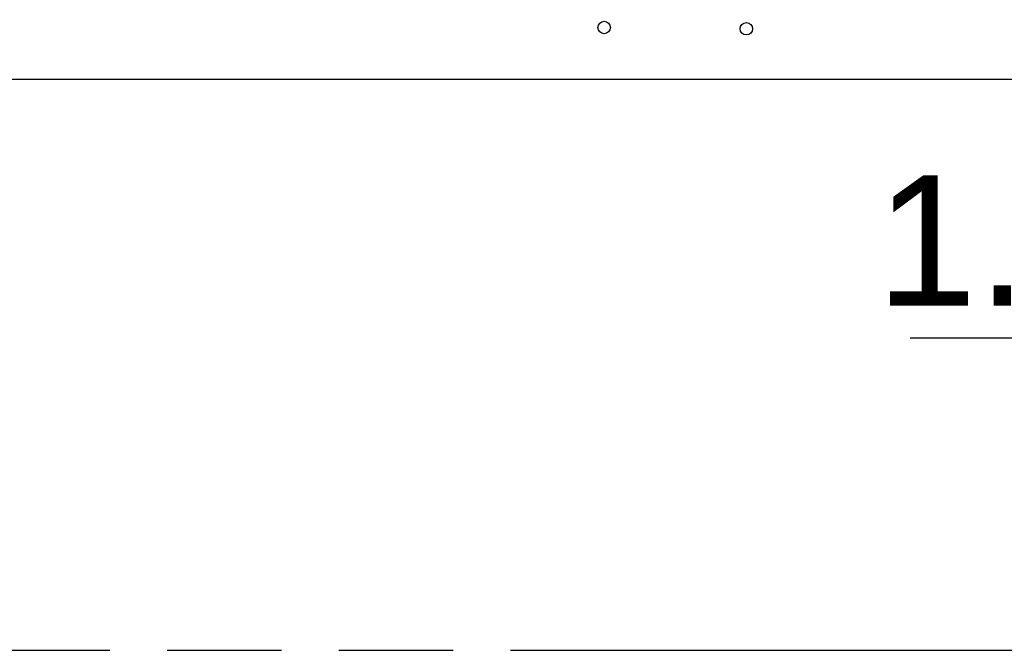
# Model space of a CAD drawing. Header units: millimetres. Extents: x 0 to 210, y 0 to 297.
# Tile 14 of 29: x 119 to 136, y 132 to 143. Entities that reach past the tile are written whole.
import ezdxf
from ezdxf.enums import TextEntityAlignment as Align

# ---------------------------------------------------------------- set-up
doc = ezdxf.new("R2010")
doc.units = ezdxf.units.MM
doc.header["$LTSCALE"] = 19.36
doc.linetypes.add('PHANTOM', pattern=[0.8, 0.45, -0.05, 0.1, -0.05, 0.1, -0.05])
doc.layers.get('0').update_dxf_attribs({"linetype": 'CONTINUOUS'})
doc.layers.add('DEFAULT_3', color=7, linetype='PHANTOM')
doc.layers.add('Z_DIM_2D', color=7, linetype='CONTINUOUS')
doc.styles.add('TEXTSTYLE_3', font='helveticaneueltw1g-ltcn.otf')
doc.dimstyles.new('DIMSTYLE_1', dxfattribs={"dimtxt": 2.2, "dimasz": 3.5, "dimexe": 1.5, "dimexo": 0, "dimgap": 0.55, "dimtad": 1, "dimlfac": 1.428571, "dimdsep": 46, "dimtxsty": 'TEXTSTYLE_3', "dimcen": 0.09, "dimclrt": 7, "dimadec": 0, "dimazin": 0, "dimtp": 0.1, "dimtm": 0.1, "dimtfac": 1, "dimtofl": 0, "dimtmove": 0, "dimatfit": 3, "dimfxl": 0, "dimtolj": 1, "dimarcsym": 0})

# ---------------------------------------------------------------- blocks, each defined once
blk = doc.blocks.new('*D7')
at = {"layer": 'Z_DIM_2D', "color": 7, "linetype": 'Continuous'}
for p, q in [((141.16, 144.415), (141.16, 136.158)), ((142.35, 142.035), (142.35, 136.158)), ((141.755, 137.658), (134.157, 137.658)), ((141.16, 137.658), (141.755, 137.658)), ((142.35, 137.658), (141.755, 137.658))]:
    blk.add_line(p, q, dxfattribs=at)
at = {"layer": 'Z_DIM_2D', "color": 7, "linetype": 'Continuous', "style": 'TEXTSTYLE_3'}
blk.add_text('1.7', height=2.2, dxfattribs=at).set_placement((137.851, 138.208), align=Align.RIGHT)
blk = doc.blocks.new('_NONE')

msp = doc.modelspace()

# ---------------------------------------------------------------- linework, layer by layer
at = {"color": 7, "linetype": 'Continuous'}
msp.add_line((54.8496, 142.035), (142.3496, 142.035), dxfattribs=at)
for centre in [(128.9796, 142.91), (131.3859, 142.8882)]:
    msp.add_circle(centre, 0.105, dxfattribs=at)
at = {"layer": 'DEFAULT_3', "color": 7, "linetype": 'PHANTOM'}
msp.add_line((49.9529, 132.3809), (149.9529, 132.3809), dxfattribs=at)

# ---------------------------------------------------------------- dimensions: what is measured, and where the dimension line sits
at = {"layer": 'Z_DIM_2D', "color": 7, "linetype": 'Continuous'}
dim = msp.add_linear_dim(base=(141.1596, 137.6577), p1=(142.3496, 142.035), p2=(141.1596, 144.415), angle=180, dimstyle='DIMSTYLE_1', override={"dimblk1": 'NONE', "dimblk2": 'NONE', "dimsah": 1}, dxfattribs=at)
dim.commit()
dim.dimension.update_dxf_attribs({"geometry": '*D7', "text_midpoint": (136.0496, 137.6577), "dimtype": 160})

doc.saveas('drawing.dxf')
